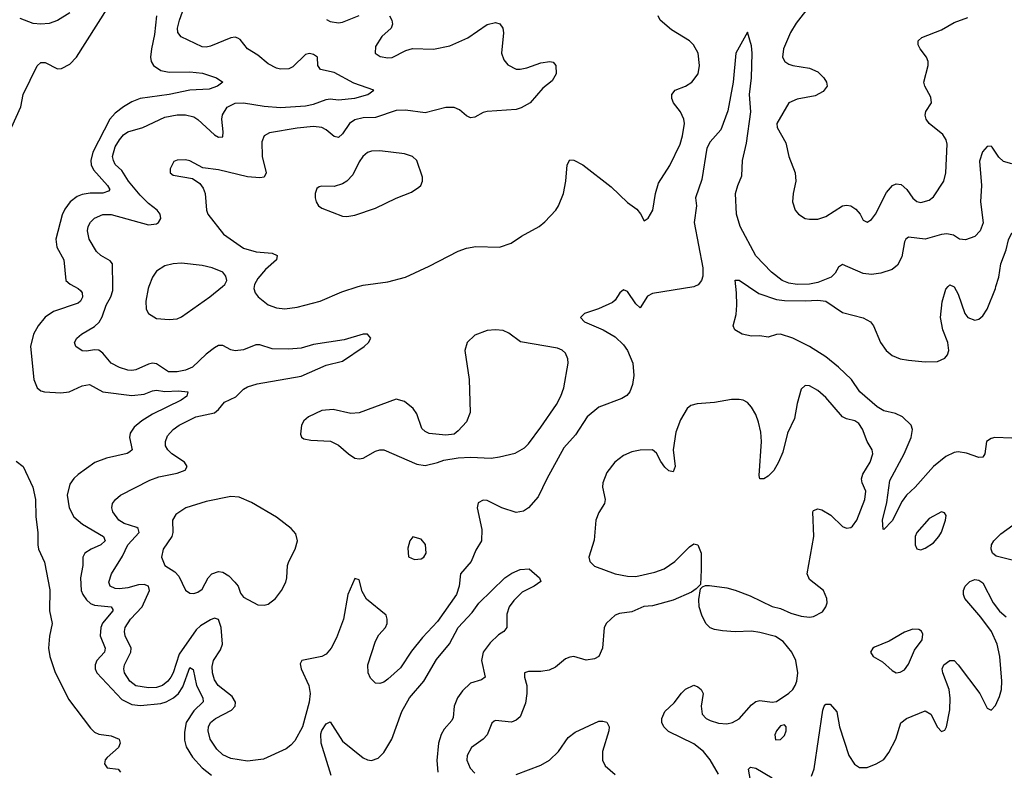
# Model space of a CAD drawing. Header units: inches. Extents: x 1550315 to 1685896, y 510706 to 640504.
# Tile 87 of 256: x 1603407 to 1608173, y 527659 to 531292. Entities that reach past the tile are written whole.
import ezdxf

# ---------------------------------------------------------------- set-up
doc = ezdxf.new("R2010")
doc.units = ezdxf.units.IN
doc.header["$MEASUREMENT"] = 0
doc.layers.add('B6502', color=7, linetype='Continuous')
doc.layers.add('B6503', color=7, linetype='Continuous')

msp = doc.modelspace()

# ---------------------------------------------------------------- linework, layer by layer
at = {"layer": 'B6502', "color": 5}
for points, elevation in [([(1603672.6, 530000), (1603690, 529991.2), (1603701, 529981), (1603709.2, 529970), (1603711.2, 529948.8), (1603702.2, 529930), (1603690, 529920.2), (1603570, 529879.9), (1603530, 529852.4), (1603496.3, 529810), (1603474.4, 529770), (1603459.8, 529710), (1603474.9, 529550), (1603492.2, 529510), (1603510, 529496), (1603526.8, 529490), (1603606.1, 529486.1), (1603646, 529490), (1603710, 529519.2), (1603745.7, 529525.7), (1603810, 529490.8), (1603950, 529473.1), (1604010, 529479.4), (1604050, 529496.3), (1604070, 529498.7), (1604110, 529492.1), (1604175.4, 529495.4), (1604221, 529490), (1604216.4, 529470), (1604189.2, 529450), (1604050, 529381.8), (1603997.6, 529350), (1603960.9, 529319.1), (1603941.3, 529290), (1603939.2, 529270), (1603951, 529210), (1603940.3, 529199.7), (1603927.1, 529192.9), (1603827.3, 529170), (1603770.9, 529149.1), (1603689.5, 529090.5), (1603668.9, 529071.1), (1603650, 529043.6), (1603637.2, 528990), (1603647.3, 528930), (1603670, 528886.3), (1603711.6, 528850), (1603812.9, 528790), (1603821, 528770), (1603800.2, 528750), (1603753.4, 528730), (1603723, 528710), (1603713.5, 528690), (1603712.3, 528650), (1603701, 528590), (1603705.3, 528530), (1603712, 528510), (1603730, 528483.3), (1603750, 528466.6), (1603770, 528458.3), (1603850.1, 528450.1), (1603857.5, 528437.5), (1603858.6, 528430), (1603808.7, 528371.3), (1603799.4, 528350), (1603797.4, 528310), (1603821.5, 528250), (1603818.2, 528230), (1603781, 528190), (1603772.5, 528170), (1603772.9, 528150), (1603780.5, 528130), (1603901.4, 528001.4), (1603950, 527977.5), (1603992.2, 527972.2), (1604090, 527981.8), (1604116.2, 527990), (1604151, 528009), (1604175.6, 528030), (1604197.4, 528062.6), (1604230, 528156), (1604246.4, 528146.4), (1604262.3, 528070), (1604294.1, 528010), (1604296, 527990), (1604250, 527946.1), (1604212.8, 527890), (1604204.2, 527844.2), (1604205.6, 527805.6), (1604212.9, 527772.9), (1604243.1, 527723.1), (1604290.5, 527670.5), (1604335.7, 527635.7)], 420), ([(1606673.7, 530000), (1606670, 529998.3), (1606470, 529966), (1606447, 529953), (1606410, 529897.3), (1606390, 529917.1), (1606350, 529976.4), (1606330, 529984.9), (1606312.7, 529970), (1606290, 529934), (1606276.6, 529923.4), (1606208.3, 529891.7), (1606142, 529870), (1606121.2, 529850), (1606140.9, 529830), (1606231.2, 529791.2), (1606290, 529757.3), (1606330, 529718.2), (1606349.8, 529690), (1606374.4, 529630), (1606380.4, 529570), (1606374.3, 529525.7), (1606360.9, 529490), (1606346.3, 529473.7), (1606321.3, 529458.7), (1606210, 529416), (1606154.3, 529370), (1606098, 529282), (1606041, 529218.9), (1605958.2, 529070), (1605917.3, 528982.7), (1605870, 528928.8), (1605846.5, 528913.5), (1605810, 528906.5), (1605740.5, 528930), (1605670, 528964.6), (1605650, 528966.7), (1605627.3, 528952.8), (1605621.3, 528930), (1605644.9, 528824.9), (1605642.7, 528770), (1605615.7, 528724.3), (1605592, 528670), (1605540.3, 528610), (1605534.8, 528550), (1605522.2, 528510), (1605430, 528379), (1605357.6, 528302.4), (1605304.5, 528235.5), (1605250, 528155.3), (1605190, 528100.9), (1605170, 528086), (1605150, 528078.7), (1605130, 528081.3), (1605104.9, 528105), (1605093.4, 528130), (1605091.6, 528170), (1605130, 528283.7), (1605145.7, 528314.3), (1605177.6, 528350), (1605186.7, 528370), (1605186.7, 528390), (1605180.5, 528410), (1605086.5, 528486.5), (1605064.8, 528524.8), (1605050, 528581), (1605030, 528587.3), (1604996.1, 528510), (1604975, 528390), (1604940, 528300), (1604914.2, 528250), (1604890, 528221.8), (1604870, 528210.2), (1604773.2, 528190), (1604765.2, 528174.8), (1604769.8, 528150), (1604807.6, 528070), (1604813.8, 528030), (1604808, 527988), (1604776.3, 527870), (1604738.4, 527801.6), (1604720, 527780), (1604696.9, 527763.1), (1604586.8, 527713.2), (1604510, 527703.7), (1604430, 527715.4), (1604390, 527734.3), (1604361.4, 527761.4), (1604328.8, 527810), (1604319.1, 527850), (1604320.9, 527870), (1604330.2, 527890), (1604354.9, 527910), (1604431.8, 527950), (1604449.5, 527970), (1604451.4, 527988.6), (1604435.5, 528015.5), (1604368.1, 528070), (1604350, 528097.4), (1604339.8, 528130), (1604339.1, 528160.9), (1604344.6, 528190), (1604378.6, 528241.4), (1604389.4, 528270), (1604382.9, 528350), (1604370, 528388.9), (1604350, 528395.2), (1604330, 528386.7), (1604282.4, 528357.6), (1604261, 528339), (1604178.5, 528221.5), (1604150, 528130.3), (1604139.4, 528110), (1604124.9, 528090), (1604098.7, 528070), (1604070, 528060.4), (1604030, 528057.6), (1603970, 528068.3), (1603940.6, 528090), (1603915.1, 528130), (1603911.7, 528150), (1603914.6, 528170), (1603945.9, 528230), (1603946.6, 528250), (1603918.3, 528310), (1603914.6, 528330), (1603917.3, 528350), (1603943.5, 528390), (1604000.4, 528450), (1604036.3, 528530), (1604031.2, 528550), (1604010, 528557.8), (1603982.6, 528557.4), (1603930, 528542.1), (1603890, 528537.4), (1603870, 528539.3), (1603845.7, 528550), (1603838.3, 528570), (1603851.6, 528610), (1603905.2, 528694.8), (1603930.1, 528750), (1603984.7, 528810), (1603980.2, 528830), (1603974.1, 528834.1), (1603913.6, 528853.6), (1603886.5, 528870), (1603858.3, 528910), (1603852.9, 528930), (1603856, 528950), (1603870.3, 528970), (1603894.4, 528990), (1604036.8, 529063.2), (1604080.8, 529079.2), (1604170, 529097.6), (1604208.4, 529111.6), (1604218, 529130), (1604204.4, 529150), (1604144.2, 529190), (1604124.5, 529210), (1604113.2, 529230), (1604112.2, 529250), (1604122.4, 529277.6), (1604150, 529308.6), (1604178.9, 529330), (1604260.4, 529370), (1604350.6, 529389.4), (1604370, 529405), (1604398.7, 529441.3), (1604453.3, 529466.7), (1604490, 529504), (1604510, 529515.6), (1604556.3, 529530), (1604770, 529565.9), (1604890, 529619.4), (1604970, 529638.9), (1605074.9, 529710), (1605096.3, 529730), (1605106.8, 529750), (1605091.3, 529770), (1605070.3, 529770.4), (1604978, 529742), (1604830, 529719), (1604770, 529702.5), (1604710, 529696.8), (1604630, 529698), (1604570, 529718), (1604550, 529718.9), (1604490, 529693.6), (1604450, 529689), (1604430, 529693.4), (1604390, 529715.3), (1604370, 529714.3), (1604350, 529704), (1604310, 529672.2), (1604243.5, 529610), (1604210, 529595), (1604170, 529586.7), (1604128.2, 529588.2), (1604070, 529626.3), (1604050, 529628.9), (1604030, 529624.8), (1603970, 529597.4), (1603950, 529594.3), (1603930, 529595.4), (1603890, 529607.7), (1603850.1, 529630.1), (1603810, 529678.3), (1603790, 529691.5), (1603770, 529694), (1603730, 529687.2), (1603708.9, 529688.9), (1603679.1, 529710), (1603673, 529730), (1603683, 529750), (1603706, 529770), (1603770, 529807.4), (1603792.3, 529827.7), (1603807.1, 529852.9), (1603826.3, 529910), (1603849.1, 529950.9), (1603858.2, 529981.8), (1603858, 530000)], 440), ([(1604032.6, 530000), (1604029.1, 529990.9), (1604017.4, 529930), (1604019.3, 529890), (1604030.6, 529870), (1604070, 529845.3), (1604130, 529841.3), (1604170, 529844.4), (1604190, 529853), (1604327, 529950), (1604388.5, 530000)], 460), ([(1604541.7, 530000), (1604540.5, 529990), (1604547.7, 529970), (1604562, 529950), (1604610, 529912.4), (1604650, 529897), (1604690, 529891.7), (1604750, 529900.2), (1604861.2, 529930), (1604965.9, 529974.1), (1605046.4, 530000)], 460), ([(1608210, 529266.4), (1608126.8, 529270), (1608110, 529265.6), (1608086.5, 529250), (1608079.6, 529190), (1608070, 529175.1), (1608050, 529173.1), (1607990, 529194.5), (1607950, 529200.3), (1607930, 529196.8), (1607890, 529177.3), (1607830, 529129.8), (1607741.5, 529030), (1607700.1, 528990), (1607679.2, 528960.8), (1607630, 528865.8), (1607590, 528823.7), (1607586.6, 528826.6), (1607584.1, 528870), (1607604.3, 528955.7), (1607619, 529060.9), (1607688.7, 529190), (1607723, 529270), (1607729, 529309), (1607722.2, 529330), (1607679.8, 529370), (1607646, 529386), (1607590, 529399.3), (1607558.5, 529418.5), (1607474.8, 529490), (1607433.2, 529550), (1607371.1, 529610), (1607310, 529660.4), (1607230, 529709.3), (1607150, 529749.8), (1607090.3, 529769.7), (1607070, 529768.2), (1607030, 529755.6), (1606990, 529761.1), (1606950, 529759.7), (1606905.2, 529770), (1606869, 529790), (1606861.2, 529810), (1606875.6, 529864.4), (1606879.1, 529910), (1606877.7, 529970), (1606873.9, 530000)], 420), ([(1606935.2, 530000), (1606985.9, 529965.9), (1607070, 529938.1), (1607110, 529932.2), (1607210, 529930.5), (1607270, 529934.4), (1607310, 529929.3), (1607390, 529874.3), (1607490, 529849.1), (1607525.3, 529830), (1607539.6, 529810), (1607573.6, 529730), (1607601.8, 529690), (1607630, 529666.2), (1607670, 529650.9), (1607710, 529644.6), (1607790, 529635.6), (1607850, 529638.2), (1607886.2, 529653.8), (1607898, 529670), (1607904.2, 529690), (1607900.3, 529730), (1607875.8, 529790), (1607864.7, 529850), (1607873.3, 529926.7), (1607890, 529987.3), (1607902.3, 530000)], 420), ([(1607926.7, 530000), (1607930, 529998.4), (1607950, 529963), (1607982.7, 529870), (1607997.4, 529850), (1608030, 529837.5), (1608050, 529842.6), (1608070, 529858.6), (1608091.1, 529890), (1608130, 529990.3), (1608132.8, 530000)], 420), ([(1606790, 527640.7), (1606749.8, 527710), (1606716.5, 527750), (1606670, 527786.8), (1606547.1, 527847.1), (1606524.8, 527870), (1606516, 527890), (1606514.8, 527910), (1606530, 527943.1), (1606574.7, 527985.3), (1606610, 528032), (1606630, 528051.8), (1606670, 528070.3), (1606690, 528062.4), (1606705.5, 528050), (1606714.9, 528030), (1606706.2, 527970), (1606711.4, 527930), (1606730.1, 527910.1), (1606750, 527900.2), (1606790, 527887.3), (1606830, 527883.9), (1606856.9, 527890), (1606890, 527907.9), (1606950, 527975.8), (1606970, 527991.9), (1606990, 527997.4), (1607050, 527988.9), (1607070, 527991.7), (1607130, 528031.7), (1607150, 528050.3), (1607161.8, 528070), (1607169.8, 528090.2), (1607173.6, 528130), (1607163.7, 528190), (1607145.5, 528230), (1607102.4, 528282.4), (1607066.1, 528306.1), (1606990, 528326.5), (1606950, 528331.9), (1606869.9, 528329.9), (1606810, 528334), (1606770, 528340.2), (1606750, 528348.4), (1606728, 528370), (1606709.8, 528410), (1606697.1, 528450), (1606694.3, 528485.7), (1606703.1, 528536.9), (1606712.3, 528547.7), (1606726.3, 528553.7), (1606746.2, 528553.8), (1606830, 528541.7), (1606869.8, 528530.2), (1606942.7, 528502.7), (1607050, 528452.4), (1607090, 528442), (1607139.3, 528419.3), (1607190, 528404.2), (1607230, 528399.6), (1607250, 528403.7), (1607293.3, 528426.7), (1607309.6, 528450), (1607315.4, 528470), (1607314.8, 528490), (1607297.7, 528530), (1607230, 528583), (1607218.7, 528610), (1607251.8, 528790), (1607246.9, 528910), (1607250, 528916.3), (1607270, 528924.2), (1607290, 528919.1), (1607333.2, 528893.2), (1607390, 528838.5), (1607410, 528830.3), (1607430, 528833.4), (1607439, 528841), (1607458.9, 528870), (1607497.7, 528970), (1607503.2, 529010), (1607486.1, 529050), (1607482.6, 529070), (1607488.2, 529091.8), (1607524.8, 529150), (1607536.4, 529190), (1607533.7, 529210), (1607510, 529249.6), (1607486.5, 529310), (1607470, 529338), (1607450, 529350.6), (1607410, 529359.8), (1607390, 529369.8), (1607310, 529463.1), (1607270, 529496.9), (1607230, 529519.6), (1607210, 529520.9), (1607190, 529504), (1607170, 529434), (1607157.7, 529362.3), (1607123.6, 529290), (1607101.5, 529198.5), (1607080.8, 529150), (1607057.4, 529110), (1607030, 529082.4), (1607010, 529069.6), (1606990, 529069.2), (1606986.3, 529086.3), (1606998.2, 529250), (1606994.8, 529294.8), (1606983.4, 529343.4), (1606970, 529380.9), (1606950, 529416.2), (1606930, 529438.4), (1606910, 529449.6), (1606890, 529453.3), (1606853.1, 529453.1), (1606770, 529439.1), (1606687.1, 529432.9), (1606655.3, 529424.7), (1606638, 529410), (1606605.3, 529354.7), (1606583.9, 529296.1), (1606571.1, 529210), (1606580.5, 529130), (1606570, 529104), (1606550, 529109), (1606530, 529126), (1606510, 529152.7), (1606490, 529194), (1606470, 529209.3), (1606410, 529207.8), (1606370, 529199.7), (1606330, 529182), (1606288.7, 529150), (1606250, 529099.5), (1606230.3, 529050), (1606227.7, 529030), (1606240.9, 528970), (1606238.3, 528950), (1606210, 528906.6), (1606196, 528870), (1606187.5, 528772.5), (1606161.6, 528690), (1606166.4, 528670), (1606190, 528647.6), (1606290, 528610.2), (1606350, 528598.2), (1606390, 528596.5), (1606482.5, 528617.5), (1606526.3, 528633.7), (1606578, 528670), (1606650, 528741), (1606670, 528754.8), (1606690, 528750.5), (1606705.5, 528710), (1606706.7, 528630), (1606702, 528558), (1606682.5, 528537.5), (1606658.5, 528521.5), (1606570, 528482.4), (1606470, 528455.8), (1606428.7, 528451.3), (1606370, 528426.6), (1606310, 528418.3), (1606290, 528409.6), (1606248.2, 528371.8), (1606235.8, 528350), (1606228.5, 528250), (1606210.5, 528210), (1606190, 528198), (1606150, 528192.3), (1606090, 528209.5), (1606070, 528207), (1606050, 528199.3), (1606001.4, 528158.6), (1605970, 528144.2), (1605930, 528136.9), (1605870, 528138), (1605851.3, 528130), (1605850.7, 528110), (1605861.3, 528070), (1605862.4, 528030), (1605855.9, 527984.1), (1605830, 527917.2), (1605810, 527901.2), (1605787.7, 527892.3), (1605710, 527899.3), (1605703.8, 527896.2), (1605693.2, 527886.8), (1605670.4, 527830), (1605650.2, 527809.8), (1605594.9, 527770), (1605572.7, 527730), (1605571.8, 527708.2), (1605587.5, 527670), (1605610, 527645.2)], 440), ([(1603390, 529154.9), (1603424, 529130), (1603471, 529030), (1603483, 528970), (1603485.1, 528885.1), (1603495.7, 528810), (1603494.3, 528750), (1603498.4, 528730), (1603527.1, 528667.1), (1603552.9, 528532.9), (1603551.5, 528431.5), (1603563.7, 528370), (1603552, 528308), (1603547.2, 528250), (1603552.6, 528210), (1603577.7, 528137.7), (1603644.1, 528004.1), (1603750, 527862.5), (1603770, 527843.7), (1603790, 527834), (1603850, 527826.2), (1603889.1, 527809.1), (1603892.9, 527790), (1603885.5, 527770), (1603830, 527721), (1603821.6, 527710), (1603817.7, 527690), (1603830, 527670.4), (1603884.5, 527664.5), (1603894.7, 527650)], 380), ([(1608250, 528666.6), (1608134.7, 528694.7), (1608116, 528710), (1608109, 528730), (1608111.5, 528750), (1608123.5, 528770), (1608156.6, 528803.4), (1608215.4, 528844.6)], 420), ([(1604914.5, 527634.5), (1604865.9, 527790), (1604864.9, 527835.1), (1604870, 527851.7), (1604890, 527883.7), (1604910, 527893), (1604970, 527800.2), (1605070, 527718.8), (1605090, 527709.3), (1605110, 527706.7), (1605142.5, 527717.5), (1605170, 527745.5), (1605207.9, 527810), (1605256.7, 527943.3), (1605293.9, 528010), (1605363.6, 528090), (1605424.6, 528195.4), (1605488.5, 528271.5), (1605529.1, 528350.9), (1605596.9, 528423.2), (1605630, 528467.8), (1605755.1, 528590), (1605790, 528612.9), (1605830, 528631.4), (1605873.5, 528633.5), (1605924, 528590), (1605930, 528572), (1605898, 528550), (1605839, 528521), (1605798.7, 528481.3), (1605775.8, 528450), (1605765.4, 528414.6), (1605764.9, 528350), (1605750.3, 528330), (1605725.3, 528314.7), (1605683.8, 528276.2), (1605650.9, 528230), (1605643.2, 528190), (1605660.2, 528110), (1605643.1, 528096.9), (1605590, 528080.6), (1605550, 528043.8), (1605527, 528010), (1605510.1, 527970), (1605505.2, 527914.8), (1605499.7, 527900.4), (1605462.5, 527857.5), (1605447.4, 527832.6), (1605433.8, 527790), (1605426.5, 527706.5), (1605430.8, 527650.8)], 420), ([(1607240.8, 527630), (1607253.1, 527666.9), (1607295.1, 527950), (1607300.7, 527970), (1607310, 527978.4), (1607330, 527979.3), (1607362.8, 527942.8), (1607376.3, 527870), (1607420.4, 527730), (1607448, 527688), (1607472.7, 527672.7), (1607510, 527672.1), (1607553.5, 527690), (1607590, 527712.1), (1607614.9, 527745.1), (1607648.2, 527810), (1607672, 527888), (1607699.6, 527910), (1607790, 527946.7), (1607817.4, 527930), (1607850, 527867.3), (1607870, 527847.3), (1607886.3, 527853.7), (1607894.3, 527870), (1607909, 527951), (1607911.8, 528008.2), (1607906.5, 528050), (1607876.2, 528130), (1607873.3, 528150), (1607881.1, 528170), (1607910, 528190.3), (1607930, 528190.3), (1607950, 528168.9), (1608054.4, 528030), (1608090, 527959.3), (1608110, 527950.5), (1608130, 527973), (1608150, 528016.3), (1608159.3, 528050), (1608161.1, 528090), (1608151.7, 528210), (1608138.7, 528270), (1608110.7, 528330.7), (1608060.4, 528400.4), (1607982, 528490), (1607975.8, 528510), (1607976.3, 528530), (1607984.7, 528550), (1608007.3, 528572.7), (1608030, 528582.4), (1608050, 528579.5), (1608070, 528566), (1608120.2, 528470), (1608149.6, 528429.6), (1608182.2, 528402.2)], 420), ([(1605810, 527638.6), (1605930, 527684.6), (1605971.4, 527708.6), (1606015.3, 527750), (1606062, 527818), (1606095.7, 527844.3), (1606210, 527896.1), (1606230, 527897.4), (1606250, 527892.2), (1606260.4, 527870), (1606258.7, 527850), (1606228.1, 527750), (1606228.2, 527708.2), (1606240.7, 527680.7), (1606290, 527639.5)], 440), ([(1606945.3, 527610), (1606935.1, 527664.9), (1606945.2, 527674.8), (1606970, 527669.2), (1607050, 527622.7)], 420)]:
    msp.add_lwpolyline(points, dxfattribs=dict(at, elevation=elevation))
for points, elevation in [([(1605710, 529790.8), (1605670, 529787.4), (1605610, 529765.1), (1605574, 529730), (1605562, 529690), (1605583.7, 529550), (1605587.2, 529390), (1605570, 529346), (1605530, 529301.2), (1605510, 529286), (1605470, 529281.2), (1605390, 529289.5), (1605370, 529298), (1605353.6, 529313.6), (1605330, 529384), (1605312.3, 529410), (1605270, 529444.5), (1605230, 529454.5), (1605050, 529389.5), (1605010, 529385.6), (1604924.8, 529404.8), (1604870, 529399.7), (1604805.5, 529370), (1604783, 529350), (1604770.6, 529330), (1604766.4, 529286.4), (1604771, 529271), (1604782.8, 529262.8), (1604816.3, 529256.3), (1604911.8, 529251.8), (1604950, 529232.7), (1604999.1, 529190), (1605030, 529170.4), (1605050, 529167.2), (1605070, 529170.4), (1605130, 529203), (1605150, 529210.6), (1605169.5, 529210.5), (1605330, 529140.5), (1605370, 529134), (1605430, 529148), (1605460.5, 529159.5), (1605529.5, 529170.5), (1605590, 529174.4), (1605690, 529170.2), (1605730, 529175.5), (1605805.6, 529194.4), (1605850, 529219.6), (1605870, 529239.6), (1605930, 529319.6), (1606004.9, 529430), (1606027, 529470), (1606040.6, 529510), (1606061.4, 529630), (1606060.4, 529650), (1606050, 529677.6), (1606033, 529693), (1606010, 529702.7), (1605832, 529732), (1605774.6, 529774.6), (1605746.9, 529786.9)], 460), ([(1604430, 528983.7), (1604310, 528960.7), (1604210.8, 528930), (1604163.2, 528896.8), (1604146.3, 528870), (1604148.5, 528810), (1604143.2, 528790), (1604102, 528730), (1604093.4, 528690), (1604110.4, 528650), (1604158.8, 528618.8), (1604177.9, 528597.9), (1604210.3, 528530.4), (1604230, 528516.3), (1604250, 528514.9), (1604270, 528520.5), (1604290, 528536.3), (1604319.2, 528590), (1604337.4, 528610), (1604370, 528620.6), (1604390, 528617.4), (1604420.1, 528600.1), (1604448.9, 528570), (1604464.2, 528550), (1604475.8, 528515.8), (1604490, 528497.3), (1604559.9, 528459.9), (1604590, 528457.6), (1604610, 528463.7), (1604645.6, 528490), (1604674.5, 528530), (1604695.1, 528570), (1604700.9, 528590), (1604703.7, 528650), (1604709.5, 528670), (1604740.5, 528730), (1604751.5, 528770), (1604743.8, 528803.8), (1604722, 528830), (1604650, 528883.6), (1604530, 528955.1), (1604470, 528981.2)], 460), ([(1607870, 528909.2), (1607810, 528878), (1607750.4, 528810), (1607742, 528790), (1607742, 528750), (1607750, 528731.3), (1607770, 528726), (1607790, 528733.4), (1607830, 528759.3), (1607856.9, 528790), (1607870, 528810.8), (1607889.4, 528869.4), (1607892.3, 528892.3), (1607884.7, 528904.7)], 440), ([(1605310, 528788.7), (1605296, 528770), (1605286.4, 528733.6), (1605290, 528692), (1605318.8, 528678.8), (1605350, 528682.4), (1605362.7, 528690), (1605375.1, 528710), (1605371.2, 528751.2), (1605350, 528777.2)], 460), ([(1607730, 528341.7), (1607690, 528327.2), (1607616, 528284), (1607544.8, 528255.2), (1607536.3, 528250), (1607524.9, 528230), (1607539.1, 528210), (1607583.2, 528183.2), (1607630, 528141.6), (1607650, 528130.4), (1607670, 528134), (1607690, 528145.3), (1607710, 528173.4), (1607739.1, 528240.9), (1607775.1, 528290), (1607778.3, 528318.3), (1607772.6, 528332.6), (1607759.7, 528339.7)], 440), ([(1607110, 527879.3), (1607090, 527874.5), (1607070.6, 527850), (1607062.4, 527830), (1607066.5, 527806.5), (1607090, 527808.5), (1607110, 527828.2), (1607116.9, 527850), (1607117, 527870)], 440)]:
    msp.add_lwpolyline(points, close=True, dxfattribs=dict(at, elevation=elevation))
at = {"layer": 'B6503', "color": 5}
for points, elevation in [([(1603368.2, 530770), (1603412.4, 530870), (1603423.5, 530930), (1603491.2, 531068.8), (1603510, 531085.2), (1603530, 531083.8), (1603590, 531053.7), (1603610, 531054.8), (1603650, 531076.6), (1603681.5, 531110), (1603884.4, 531430)], 420), ([(1607240.3, 531370), (1607165.1, 531274.9), (1607138, 531230), (1607104.2, 531150), (1607100.3, 531110), (1607110.4, 531090), (1607130, 531076.9), (1607150, 531069.3), (1607230, 531057.6), (1607270, 531039.6), (1607300.3, 531010), (1607312.4, 530990), (1607315.8, 530970), (1607296.4, 530943.6), (1607257.6, 530922.4), (1607170, 530907.3), (1607130.4, 530889.6), (1607072.4, 530790), (1607074, 530770), (1607115.2, 530695.3), (1607130.4, 530630), (1607161.7, 530550), (1607164.6, 530510), (1607151.8, 530450), (1607148.8, 530410), (1607160.3, 530370), (1607176.4, 530350), (1607210, 530330.3), (1607230, 530326), (1607270, 530327), (1607310, 530338.7), (1607389.6, 530390), (1607410, 530393.8), (1607430.2, 530390.2), (1607454.8, 530374.8), (1607476.3, 530350), (1607490, 530322), (1607510, 530311.3), (1607530, 530324.7), (1607550, 530351), (1607603.9, 530456.1), (1607631.4, 530488.6), (1607650, 530497.2), (1607673.5, 530493.5), (1607701.5, 530470), (1607730, 530428.4), (1607750, 530412.4), (1607770, 530407.6), (1607810, 530418.9), (1607830, 530434), (1607880.4, 530510), (1607889.7, 530550), (1607897.3, 530690), (1607892.3, 530710), (1607876.4, 530736.4), (1607809.8, 530789.8), (1607794.7, 530810), (1607789.6, 530830), (1607793, 530847), (1607820.7, 530890), (1607817.1, 530917.1), (1607789.4, 530970), (1607784.5, 530990), (1607804.5, 531070), (1607804.5, 531090), (1607796.2, 531110), (1607765.6, 531150), (1607756.2, 531170), (1607757, 531190), (1607774.3, 531205.7), (1607870, 531242.6), (1607930, 531278), (1607997.1, 531302.9)], 460), ([(1603650, 531325.5), (1603590, 531287.8), (1603550, 531272.6), (1603509.2, 531269.2), (1603472.7, 531272.7), (1603410, 531297.4)], 440), ([(1604070.1, 531310), (1604060.3, 531219.7), (1604044.6, 531150), (1604040.6, 531110), (1604043.8, 531090), (1604054.6, 531070), (1604090, 531046.1), (1604130, 531038.4), (1604230, 531038.8), (1604292.6, 531032.6), (1604359.1, 531010), (1604391.3, 530990), (1604364, 530970), (1604324.8, 530955.2), (1604230, 530951.1), (1604130.9, 530929.1), (1603990, 530909.5), (1603950, 530893.5), (1603910, 530869.9), (1603870, 530838.7), (1603843.6, 530810), (1603761.9, 530650), (1603751, 530610), (1603753.4, 530590), (1603765.1, 530565.1), (1603831.7, 530490), (1603844.2, 530470), (1603837.8, 530462.2), (1603810, 530452.2), (1603748.3, 530451.7), (1603710, 530446.4), (1603684.8, 530435.2), (1603652.1, 530410), (1603624.9, 530375.1), (1603612.2, 530347.8), (1603581.7, 530230), (1603587.7, 530190), (1603621.4, 530130), (1603630.3, 530030), (1603651, 530011), (1603672.6, 530000)], 420), ([(1603858, 530000), (1603856.9, 530110), (1603845.1, 530125.1), (1603799.5, 530150), (1603779, 530170), (1603743.6, 530230), (1603735.5, 530270), (1603738.6, 530290), (1603750, 530312.4), (1603770, 530331.7), (1603810, 530348.3), (1603850, 530348.5), (1604030, 530299.1), (1604070, 530304.1), (1604079.5, 530310), (1604091, 530329), (1604087.9, 530350), (1604072.4, 530370), (1604030, 530402.7), (1603990, 530443), (1603933.8, 530510), (1603901.5, 530561.5), (1603870, 530590.5), (1603860.8, 530610), (1603856.9, 530630), (1603870, 530675.8), (1603890, 530710.9), (1603910, 530734.7), (1603930, 530749.6), (1604003, 530770), (1604110, 530819.8), (1604168.8, 530831.2), (1604210, 530831.3), (1604250, 530821.7), (1604270, 530809.1), (1604350, 530734.1), (1604370, 530723), (1604390, 530724), (1604391.8, 530748.2), (1604385, 530810), (1604388.6, 530831.4), (1604411.9, 530868.1), (1604450, 530887), (1604491.2, 530888.8), (1604590, 530872.6), (1604670, 530867.4), (1604790, 530874.4), (1604830, 530882.8), (1604890, 530906.1), (1604910, 530908.4), (1604950, 530903.4), (1605030, 530911.1), (1605093, 530930), (1605122, 530950), (1605024.9, 530984.9), (1604930, 531035.3), (1604863, 531050), (1604850.3, 531070), (1604848.4, 531110), (1604830, 531123.1), (1604810, 531127.6), (1604790, 531123.1), (1604730, 531062.8), (1604710, 531053.8), (1604670, 531052.6), (1604650, 531057.3), (1604610, 531077.4), (1604560.2, 531120.2), (1604510, 531150.3), (1604475.1, 531195.1), (1604462.7, 531202.7), (1604450, 531206.4), (1604430, 531204.1), (1604330, 531162.9), (1604310, 531158.2), (1604290, 531160.2), (1604189.2, 531209.2), (1604173.1, 531230), (1604171.3, 531250), (1604180.2, 531290), (1604195.4, 531330)], 440), ([(1605197.1, 531310), (1605208.2, 531290), (1605212.4, 531270), (1605204.9, 531250), (1605160.5, 531210), (1605130, 531162), (1605127.3, 531130), (1605152.8, 531112.8), (1605190, 531106.7), (1605210, 531108.7), (1605277, 531143), (1605308.5, 531151.5), (1605410, 531149.3), (1605490, 531165.7), (1605576.1, 531203.9), (1605670, 531268.4), (1605710, 531278.4), (1605731.4, 531271.4), (1605746, 531250), (1605748.6, 531228.6), (1605738.9, 531130), (1605750, 531097.3), (1605770, 531072.7), (1605810, 531052.2), (1605830, 531052), (1605861.5, 531058.6), (1605930, 531083), (1605974, 531090), (1605990, 531086), (1606002.8, 531070), (1606004, 531030), (1605984.1, 530995.9), (1605939.9, 530960.1), (1605878.4, 530890), (1605835.2, 530864.8), (1605810, 530857.6), (1605670, 530847.7), (1605650, 530842.7), (1605610, 530820.4), (1605590, 530816.9), (1605570, 530826.9), (1605536.1, 530856.1), (1605510, 530866.2), (1605470, 530866.4), (1605370, 530841), (1605274.4, 530854.4), (1605230, 530852.3), (1605130, 530818.8), (1605070, 530816.7), (1605030, 530807.3), (1605004, 530790), (1604970, 530739.3), (1604950, 530721.4), (1604930, 530726), (1604890, 530759.4), (1604870, 530769.1), (1604830, 530775.2), (1604750, 530767.3), (1604615.6, 530744.4), (1604590.2, 530729.8), (1604580, 530700), (1604581.3, 530630), (1604600.2, 530550), (1604590, 530528.9), (1604570, 530526), (1604510, 530531.4), (1604370, 530565.1), (1604294.2, 530574.2), (1604230, 530609.2), (1604210, 530614), (1604170, 530611.8), (1604154, 530606), (1604134.8, 530570), (1604136, 530550), (1604150, 530538.8), (1604243.4, 530523.4), (1604278.9, 530498.9), (1604295.9, 530475.9), (1604305.7, 530450), (1604311.6, 530370), (1604318.3, 530350), (1604393.3, 530253.3), (1604490, 530186), (1604551.4, 530168.6), (1604630, 530161.6), (1604654, 530150), (1604650.4, 530130), (1604597.8, 530082.2), (1604560.5, 530039.5), (1604543, 530010), (1604541.7, 530000)], 460), ([(1604892.6, 531292.6), (1604910, 531282.8), (1604950, 531276.5), (1604970, 531280.2), (1605050, 531312.6)], 460), ([(1605046.4, 530000), (1605070, 530007.6), (1605190, 530023.6), (1605274.1, 530045.9), (1605390, 530098.9), (1605530, 530171.6), (1605570, 530186.3), (1605614.4, 530194.4), (1605730, 530190.4), (1605786, 530210), (1605835.8, 530244.2), (1605922, 530290), (1605950, 530312.7), (1606003, 530370), (1606015.4, 530390), (1606039.1, 530450), (1606051.1, 530510), (1606057, 530590), (1606070, 530613.4), (1606090, 530612.4), (1606133.4, 530590), (1606270, 530483), (1606350, 530407.3), (1606394, 530374), (1606412.1, 530352.1), (1606430, 530318), (1606450, 530331), (1606471.6, 530370), (1606484.7, 530450), (1606499.4, 530500.6), (1606554.2, 530585.8), (1606604.1, 530690), (1606616.2, 530730), (1606624.5, 530790), (1606622.3, 530810), (1606605.5, 530845.5), (1606572.4, 530890), (1606563.5, 530910), (1606564, 530930), (1606580.7, 530950), (1606630, 530970.2), (1606660.5, 530990), (1606691.1, 531030), (1606698, 531070), (1606691.7, 531130), (1606668.7, 531170), (1606649.8, 531190), (1606563, 531243), (1606507.2, 531290), (1606497.4, 531310)], 460), ([(1608210, 530593.5), (1608170, 530605.8), (1608146.7, 530626.7), (1608115.1, 530675.1), (1608110, 530679.5), (1608090, 530677.6), (1608067.2, 530652.8), (1608053.4, 530606.6), (1608062.4, 530490), (1608057.5, 530410), (1608070.7, 530309.3), (1608056.9, 530270), (1608030, 530242.6), (1607985.5, 530225.5), (1607956, 530230), (1607928.2, 530248.2), (1607895.6, 530255.6), (1607870, 530252.7), (1607790, 530230.2), (1607710, 530238.5), (1607696.9, 530230), (1607690, 530217.3), (1607676.6, 530143.4), (1607657.1, 530102.9), (1607630, 530082), (1607575.7, 530064.3), (1607530, 530057.8), (1607490, 530063.8), (1607390, 530106.7), (1607370, 530094.4), (1607355.2, 530064.8), (1607335.2, 530044.8), (1607270, 530020.4), (1607230, 530011.9), (1607170.1, 530010.1), (1607130, 530016.6), (1607098, 530030), (1607047.2, 530070), (1606970, 530148.9), (1606894.3, 530290), (1606877, 530350), (1606872.4, 530450), (1606882.7, 530490), (1606903.4, 530536.6), (1606906.3, 530610), (1606925.4, 530694.6), (1606946.2, 530846.2), (1606940.1, 530930), (1606950.2, 531010), (1606952.8, 531130), (1606950, 531164.7), (1606930, 531232), (1606873.6, 531130), (1606861.4, 530990), (1606834.5, 530850), (1606801.1, 530758.9), (1606750, 530700.2), (1606734.1, 530670), (1606710, 530518), (1606678.3, 530430), (1606683, 530390), (1606672, 530310), (1606714.2, 530090), (1606713.8, 530050), (1606706.9, 530030), (1606691.6, 530008.4), (1606673.7, 530000)], 440), ([(1608132.8, 530000), (1608146.3, 530046.3), (1608156.7, 530110), (1608182.1, 530177.9), (1608193.5, 530226.5), (1608210, 530260.5), (1608230, 530245.7), (1608273.4, 530190), (1608292.6, 530130), (1608310, 530011.3), (1608321, 530000)], 420), ([(1604388.5, 530000), (1604400.9, 530010), (1604409.5, 530030), (1604405.1, 530050), (1604390, 530069.4), (1604339, 530090), (1604290, 530102.6), (1604190, 530112.6), (1604150, 530109.6), (1604110, 530099.7), (1604070, 530074), (1604050, 530046), (1604032.6, 530000)], 460), ([(1606873.9, 530000), (1606870, 530030.8), (1606890, 530030.3), (1606935.2, 530000)], 420), ([(1607902.3, 530000), (1607910, 530008), (1607926.7, 530000)], 420)]:
    msp.add_lwpolyline(points, dxfattribs=dict(at, elevation=elevation))
at = {"layer": 'B6503', "color": 5, "elevation": 480}
msp.add_lwpolyline([(1605150, 530657.6), (1605110, 530654.7), (1605090, 530648.2), (1605068.9, 530630), (1605050, 530604.5), (1605019.2, 530540.8), (1604990, 530509.7), (1604970, 530497.4), (1604930, 530483.6), (1604870, 530486.6), (1604856.8, 530483.2), (1604846, 530474), (1604838, 530450), (1604837.1, 530430), (1604841.6, 530410), (1604853.4, 530390), (1604870, 530379.5), (1604970, 530341.6), (1604990, 530339.3), (1605030, 530346.4), (1605130, 530379.3), (1605230, 530428), (1605303.3, 530456.7), (1605339.1, 530480.9), (1605349.2, 530490), (1605357.2, 530510), (1605357.2, 530530), (1605329, 530610), (1605308.7, 530630), (1605270, 530642.9)], close=True, dxfattribs=at)

doc.saveas('drawing.dxf')
